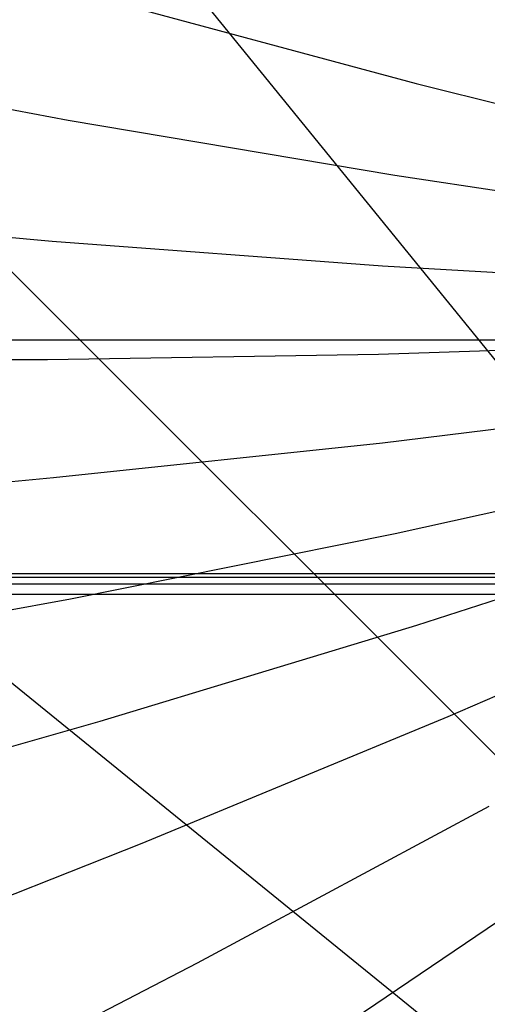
# Model space of a CAD drawing. Header units: millimetres. Extents: x 20498 to 21098, y 1199 to 1799.
# Tile 64 of 110: x 20797.263 to 20797.407, y 1499.098 to 1499.401. Entities that reach past the tile are written whole.
import ezdxf

# ---------------------------------------------------------------- set-up
doc = ezdxf.new("R2010")
doc.units = ezdxf.units.MM
doc.layers.add('Rico Pouf Ferm Living', color=7, linetype='Continuous', true_color=0x000000)

msp = doc.modelspace()

# ---------------------------------------------------------------- linework, layer by layer
at = {"layer": 'Rico Pouf Ferm Living'}
for p, q in [((20615.36102, 1533.03466, 55.19365), (20797.27784, 1499.37015, 54.67938)), ((20613.01572, 1515.95683, 55.16131), (20797.2729, 1499.33283, 54.67931)), ((20797.9341, 1498.64996, 421.033), (20789.4717, 1509.07037, 420.98925)), ((20797.9341, 1498.64996, 421.033), (20788.44076, 1508.14092, 420.98708)), ((20797.9341, 1498.64996, 421.033), (20787.51133, 1507.10998, 420.98477)), ((20797.28652, 1499.40792, 54.67945), (20797.38489, 1499.38142, 54.6798)), ((20797.38489, 1499.38142, 54.6798), (20797.48246, 1499.35698, 54.68015)), ((20797.27784, 1499.37015, 54.67938), (20797.37829, 1499.35318, 54.67975)), ((20797.37829, 1499.35318, 54.67975), (20797.47775, 1499.33818, 54.68011)), ((20797.2729, 1499.33283, 54.67931), (20797.37449, 1499.32527, 54.6797)), ((20797.37449, 1499.32527, 54.6797), (20797.47492, 1499.31957, 54.68008)), ((20612.21944, 1499.30048, 53.13097), (20797.67473, 1499.30246, 52.68079)), ((20797.37331, 1499.29804, 54.67965), (20797.47384, 1499.30139, 54.68004)), ((20797.27145, 1499.29645, 54.67924), (20797.37331, 1499.29804, 54.67965)), ((20612.26577, 1499.29694, 55.13047), (20797.27145, 1499.29645, 54.67924)), ((20797.37457, 1499.27082, 54.6796), (20797.47439, 1499.28319, 54.68001)), ((20797.27326, 1499.26008, 54.67917), (20797.37457, 1499.27082, 54.6796)), ((20797.37844, 1499.24292, 54.67955), (20797.47668, 1499.26451, 54.67998)), ((20613.01583, 1482.63706, 55.10031), (20797.27326, 1499.26008, 54.67917)), ((20797.38512, 1499.21469, 54.6795), (20797.48085, 1499.24558, 54.67994)), ((20797.27857, 1499.22282, 54.67911), (20797.37844, 1499.24292, 54.67955)), ((21016.87681, 1499.23031, 0.13171), (20584.1753, 1499.23068, -0.13171)), ((20584.18141, 1499.22964, 10.65118), (21016.88292, 1499.22927, 10.91461)), ((20907.43778, 1499.22717, 33.70941), (20693.65245, 1499.22735, 33.57926)), ((20797.39474, 1499.18655, 54.67945), (20797.48697, 1499.22667, 54.67991)), ((20569.67484, 1499.22441, 65.07433), (21031.45115, 1499.22403, 65.35546)), ((20615.36125, 1465.55924, 55.07012), (20797.27857, 1499.22282, 54.67911)), ((20797.28763, 1499.18513, 54.67904), (20797.38512, 1499.21469, 54.6795)), ((20797.30061, 1499.14757, 54.67898), (20797.39474, 1499.18655, 54.67945)), ((20619.423, 1448.27997, 55.04035), (20797.28763, 1499.18513, 54.67904)), ((20797.3176, 1499.11074, 54.67892), (20797.40735, 1499.15894, 54.67941)), ((20625.28402, 1431.04866, 55.01148), (20797.30061, 1499.14757, 54.67898)), ((20797.33854, 1499.07525, 54.67887), (20797.42292, 1499.13232, 54.67937)), ((20632.97942, 1414.13935, 54.98404), (20797.3176, 1499.11074, 54.67892))]:
    msp.add_line(p, q, dxfattribs=at)

doc.saveas('drawing.dxf')
